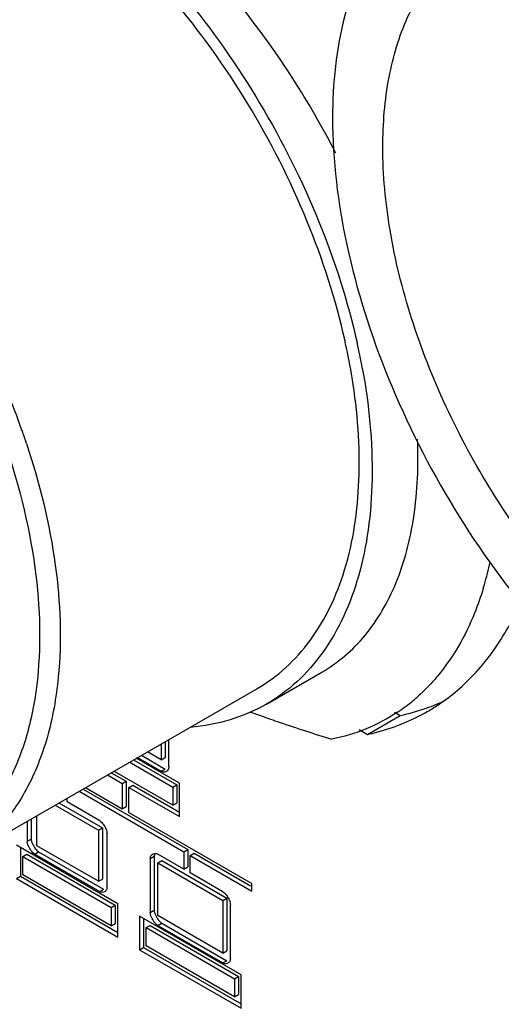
# Model space of a CAD drawing. Header units: inches. Extents: x 0 to 34, y 0 to 22.
# Tile 65 of 126: x 21.871 to 22.132, y 10.802 to 11.333. Entities that reach past the tile are written whole.
import ezdxf

# ---------------------------------------------------------------- set-up
doc = ezdxf.new("R2010")
doc.units = ezdxf.units.IN
doc.header["$LTSCALE"] = 1.87
doc.header["$MEASUREMENT"] = 0
doc.layers.get('0').update_dxf_attribs({"linetype": 'CONTINUOUS'})
doc.layers.add('02___PRT_ALL_AXES', color=7, linetype='CONTINUOUS')

msp = doc.modelspace()

# ---------------------------------------------------------------- linework, layer by layer
at = {"color": 7, "linetype": 'CONTINUOUS'}
for p, q in [((22.0046974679, 10.9636179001), (22.0345613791, 10.9808609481)), ((21.8383106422, 10.8789135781), (21.9997759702, 10.9721416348)), ((21.9478994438, 10.9421887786), (21.9478994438, 10.9335511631)), ((21.9500207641, 10.9434136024), (21.9500207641, 10.9347759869)), ((21.9519622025, 10.9297266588), (21.9519622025, 10.9445345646)), ((21.9478994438, 10.9335511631), (21.9404195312, 10.9378699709)), ((21.9308470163, 10.9323429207), (21.9541651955, 10.9188792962)), ((21.9329683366, 10.9335677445), (21.9562865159, 10.92010412)), ((21.9577007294, 10.9209202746), (21.9343822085, 10.9343840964)), ((21.935057, 10.9347737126), (21.9478994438, 10.9273586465)), ((21.9371783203, 10.9359985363), (21.9500207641, 10.9285834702)), ((21.9478994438, 10.9335511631), (21.9500207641, 10.9347759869)), ((21.9209005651, 10.9265999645), (21.9289244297, 10.9219670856)), ((21.9541651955, 10.9090260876), (21.922314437, 10.9274163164)), ((21.9478994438, 10.9273586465), (21.9500207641, 10.9285834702)), ((21.9485008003, 10.9270863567), (21.9478994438, 10.9273586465)), ((21.9513485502, 10.927874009), (21.9506486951, 10.9272724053)), ((21.9187792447, 10.9253751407), (21.9268031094, 10.9207422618)), ((21.9268031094, 10.9207422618), (21.9289244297, 10.9219670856)), ((21.9268031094, 10.9207422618), (21.9268031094, 10.9071990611)), ((21.9289244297, 10.9219670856), (21.9289244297, 10.9084238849)), ((21.9577007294, 10.9029023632), (21.9577007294, 10.9209202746)), ((21.9035160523, 10.9165623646), (21.9600538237, 10.883918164)), ((21.9056373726, 10.9177871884), (21.962175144, 10.8851429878)), ((21.9070512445, 10.9186035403), (21.9268031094, 10.9071990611)), ((21.9303386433, 10.9187008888), (21.9324599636, 10.9199257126)), ((21.9303386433, 10.9051576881), (21.9303386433, 10.9187008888)), ((21.9303386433, 10.9187008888), (21.9577007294, 10.9029023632)), ((21.9324599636, 10.9199257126), (21.9577007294, 10.9053520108)), ((21.9541651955, 10.9188792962), (21.9562865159, 10.92010412)), ((21.9541651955, 10.9188792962), (21.9541651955, 10.9090260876)), ((21.9562865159, 10.92010412), (21.9562865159, 10.9102509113)), ((21.8926674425, 10.9102985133), (21.9160908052, 10.8967741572)), ((21.8970869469, 10.9108022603), (21.8970869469, 10.9128436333)), ((21.9146379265, 10.9006685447), (21.8970869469, 10.9108022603)), ((21.9541651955, 10.9090260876), (21.9562865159, 10.9102509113)), ((21.8905461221, 10.9090736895), (21.9139694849, 10.8955493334)), ((21.9268031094, 10.9071990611), (21.9289244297, 10.9084238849)), ((21.9303386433, 10.9051576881), (21.9968498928, 10.8667549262)), ((21.8755653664, 10.9004239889), (21.8755653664, 10.8895956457)), ((21.8776866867, 10.9016488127), (21.8776866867, 10.8908204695)), ((21.8807089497, 10.8872192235), (21.8807089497, 10.9033938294)), ((21.9139694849, 10.8955493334), (21.9160908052, 10.8967741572)), ((21.9139694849, 10.8955493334), (21.9139694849, 10.8680150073)), ((21.9160908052, 10.8967741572), (21.9160908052, 10.8692398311)), ((21.8755653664, 10.8895956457), (21.8776866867, 10.8908204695)), ((21.9186281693, 10.864731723), (21.9186281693, 10.893779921)), ((21.9244500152, 10.8558885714), (21.8696963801, 10.8875026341)), ((21.8718177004, 10.8862778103), (21.8718177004, 10.8707106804)), ((21.8795457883, 10.8827024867), (21.8816671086, 10.8839273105)), ((21.9139694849, 10.8680150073), (21.8807089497, 10.8872192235)), ((21.8816671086, 10.8839273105), (21.9167592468, 10.8636655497)), ((21.9600538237, 10.883918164), (21.962175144, 10.8851429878)), ((21.9600538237, 10.883918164), (21.9600538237, 10.8745548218)), ((21.962175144, 10.8851429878), (21.962175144, 10.8757796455)), ((21.873231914, 10.8813789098), (21.8753532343, 10.8826037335)), ((21.873231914, 10.8715268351), (21.873231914, 10.8813789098)), ((21.873231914, 10.8813789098), (21.9209144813, 10.853847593)), ((21.8753532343, 10.8826037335), (21.9230358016, 10.8550724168)), ((21.8795457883, 10.8827024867), (21.9146379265, 10.8624407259)), ((21.9419833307, 10.8802949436), (21.944104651, 10.8815197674)), ((21.9419833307, 10.8802949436), (21.9419833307, 10.8512467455)), ((21.9432853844, 10.8827248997), (21.9443764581, 10.8830540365)), ((21.9442495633, 10.8824849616), (21.944104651, 10.8815197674)), ((21.944104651, 10.8815197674), (21.944104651, 10.8524715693)), ((21.9443764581, 10.8830540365), (21.9451451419, 10.8829949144)), ((21.9451451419, 10.8829949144), (21.9460580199, 10.8826358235)), ((21.9600538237, 10.8745548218), (21.9460580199, 10.8826358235)), ((21.9460580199, 10.8779422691), (21.9481793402, 10.8791670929)), ((21.9460580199, 10.8494874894), (21.9460580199, 10.8779422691)), ((21.9460580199, 10.8779422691), (21.9811609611, 10.8576742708)), ((21.9481793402, 10.8791670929), (21.9832822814, 10.8588990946)), ((21.9635893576, 10.881876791), (21.9657106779, 10.8831016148)), ((21.9635893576, 10.8725134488), (21.9635893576, 10.881876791)), ((21.9635893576, 10.881876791), (21.9968498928, 10.8626725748)), ((21.9657106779, 10.8831016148), (21.9961428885, 10.8655304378)), ((21.9600538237, 10.8745548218), (21.962175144, 10.8757796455)), ((21.8696963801, 10.8694858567), (21.8718177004, 10.8707106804)), ((21.8696963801, 10.8694858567), (21.9244500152, 10.837871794)), ((21.8718177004, 10.8707106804), (21.9244500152, 10.8403214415)), ((21.9209144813, 10.8439955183), (21.873231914, 10.8715268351)), ((21.9139694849, 10.8680150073), (21.9160908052, 10.8692398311)), ((21.9811501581, 10.8623740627), (21.9635893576, 10.8725134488)), ((21.9146379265, 10.8624407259), (21.9167592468, 10.8636655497)), ((21.9180223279, 10.8629463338), (21.9173442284, 10.8623700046)), ((21.9968498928, 10.8626725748), (21.9968498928, 10.8667549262)), ((21.9811609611, 10.8576742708), (21.9832822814, 10.8588990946)), ((21.9811609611, 10.8576742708), (21.9811609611, 10.8292194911)), ((21.9832822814, 10.8588990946), (21.9832822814, 10.8304443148)), ((21.9209144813, 10.853847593), (21.9230358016, 10.8550724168)), ((21.9209144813, 10.853847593), (21.9209144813, 10.8439955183)), ((21.9230358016, 10.8550724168), (21.9230358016, 10.8452203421)), ((21.9244500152, 10.837871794), (21.9244500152, 10.8558885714)), ((21.9419833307, 10.8512467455), (21.944104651, 10.8524715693)), ((21.9852248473, 10.8262796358), (21.9852248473, 10.8553278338)), ((21.9362076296, 10.8490998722), (21.9362076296, 10.8310830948)), ((21.9909612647, 10.8174858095), (21.9362076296, 10.8490998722)), ((21.9383289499, 10.8478750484), (21.9383289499, 10.8323079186)), ((21.9811609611, 10.8292194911), (21.9460580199, 10.8494874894)), ((21.9209144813, 10.8439955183), (21.9230358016, 10.8452203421)), ((21.9397431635, 10.8429761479), (21.9418644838, 10.8442009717)), ((21.9397431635, 10.8331240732), (21.9397431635, 10.8429761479)), ((21.9397431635, 10.8429761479), (21.9874257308, 10.8154448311)), ((21.9418644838, 10.8442009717), (21.9895470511, 10.8166696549)), ((21.9460580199, 10.8441903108), (21.9481793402, 10.8454151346)), ((21.9460580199, 10.8441903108), (21.9811501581, 10.82392855)), ((21.9481793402, 10.8454151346), (21.9832714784, 10.8251533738)), ((21.9362076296, 10.8310830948), (21.9383289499, 10.8323079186)), ((21.9362076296, 10.8310830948), (21.9909612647, 10.7994690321)), ((21.9383289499, 10.8323079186), (21.9909612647, 10.8019186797)), ((21.9874257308, 10.8055927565), (21.9397431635, 10.8331240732)), ((21.9811609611, 10.8292194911), (21.9832822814, 10.8304443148)), ((21.9811501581, 10.82392855), (21.9832714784, 10.8251533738)), ((21.9819433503, 10.8235984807), (21.9811501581, 10.82392855)), ((21.9874257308, 10.8154448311), (21.9895470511, 10.8166696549)), ((21.9874257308, 10.8154448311), (21.9874257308, 10.8055927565)), ((21.9895470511, 10.8166696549), (21.9895470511, 10.8068175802)), ((21.9909612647, 10.7994690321), (21.9909612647, 10.8174858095)), ((21.9874257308, 10.8055927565), (21.9895470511, 10.8068175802))]:
    msp.add_line(p, q, dxfattribs=at)
for centre, radius, start, end in [((21.6984480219, 11.0819783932), 0.3572182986, 12.3007580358, 12.5606421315), ((21.7149611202, 11.0853906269), 0.3403573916, 9.1712101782, 12.3317506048), ((21.6978293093, 11.0787453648), 0.364696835, 10.4628596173, 12.6734491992), ((21.4580734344, 10.9644703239), 0.439872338, 19.5829038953, 25.3357305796), ((21.4804856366, 10.9728950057), 0.4159330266, 19.1848216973, 19.5242944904), ((21.4842988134, 10.9742168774), 0.4118972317, 18.4001706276, 19.1854633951), ((21.9462240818, 11.0790995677), 0.1833771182, 343.8560705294, 347.7918555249), ((21.9579280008, 11.0758732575), 0.1712377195, 343.1382229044, 343.8041395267), ((22.0210970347, 11.0410193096), 0.0981963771, 303.6394917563, 309.8181953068), ((22.0200373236, 11.0423147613), 0.099869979, 309.8092431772, 311.250389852), ((22.2792344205, 11.7391000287), 0.8295608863, 250.0413676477, 250.5008284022), ((21.9445349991, 10.88056666), 0.0024938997, 120.0707191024, 141.0982917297), ((21.9826645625, 10.8260047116), 0.0025014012, 300.0792186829, 321.1514062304)]:
    msp.add_arc(centre, radius, start, end, dxfattribs=at)
for points, knots in [([(22.0422007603, 11.2609097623), (22.0280149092, 11.2885848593), (21.994830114, 11.3402092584), (21.9521334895, 11.3844761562), (21.9289393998, 11.4032808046)], [0, 0, 0, 0, 0.5101682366, 1, 1, 1, 1]), ([(21.9131449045, 11.394161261), (21.9302211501, 11.379484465), (21.9624508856, 11.3460578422), (22.0027479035, 11.2885990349), (22.0343007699, 11.2255833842), (22.0486383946, 11.1810131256), (22.0536407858, 11.1587577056)], [0, 0, 0, 0, 0.2427817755, 0.4978558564, 0.7540494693, 1, 1, 1, 1]), ([(22.0471167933, 11.15966366), (22.0421898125, 11.1817772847), (22.0278957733, 11.2260511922), (21.9962477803, 11.2884517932), (21.9557951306, 11.3449850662), (21.9234168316, 11.3775614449), (21.9062902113, 11.3916901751)], [0, 0, 0, 0, 0.2464943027, 0.5033379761, 0.75844029, 1, 1, 1, 1]), ([(22.1191173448, 11.3782425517), (22.1246995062, 11.3814661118), (22.1368760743, 11.386698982), (22.156893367, 11.390316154), (22.178381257, 11.3897662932), (22.2095984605, 11.3833266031), (22.2500706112, 11.3644435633), (22.2959761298, 11.3289686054), (22.3382707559, 11.2822077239), (22.3740947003, 11.2273086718), (22.4010311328, 11.1680274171), (22.4123146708, 11.1265057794), (22.4157675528, 11.1059949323)], [0, 0, 0, 0, 0.042867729, 0.0872131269, 0.1342779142, 0.1849299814, 0.2982754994, 0.4274488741, 0.568561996, 0.7156104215, 0.8616793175, 1, 1, 1, 1]), ([(22.0675502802, 11.2642592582), (22.0675502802, 11.2768797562), (22.0694619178, 11.300875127), (22.0791651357, 11.3338241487), (22.0931066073, 11.3565579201), (22.1071862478, 11.3704075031), (22.1150352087, 11.3758852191), (22.1191173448, 11.3782425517)], [0, 0, 0, 0, 0.2895893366, 0.5486291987, 0.7816339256, 0.8918350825, 1, 1, 1, 1]), ([(22.052015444, 11.3513997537), (22.0500530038, 11.3461193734), (22.0428675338, 11.3229623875), (22.0404074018, 11.2985073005), (22.0404074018, 11.279931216)], [0, 0, 0, 0, 0.2326894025, 1, 1, 1, 1]), ([(22.0404074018, 11.279931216), (22.0404074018, 11.2569827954), (22.0464114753, 11.2087974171), (22.0691061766, 11.1375835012), (22.1043557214, 11.0681573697), (22.1352074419, 11.0255077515), (22.152247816, 11.0057632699)], [0, 0, 0, 0, 0.2283452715, 0.4789223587, 0.7404843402, 1, 1, 1, 1]), ([(22.2645101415, 10.9486575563), (22.2515163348, 10.9543683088), (22.2255056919, 10.969322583), (22.1894252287, 10.9988896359), (22.1556930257, 11.035507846), (22.1257676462, 11.0776028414), (22.1009259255, 11.1233637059), (22.0822426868, 11.1708244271), (22.0705197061, 11.2179274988), (22.0675502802, 11.2492413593), (22.0675502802, 11.2642592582)], [0, 0, 0, 0, 0.1094185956, 0.2297132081, 0.3584007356, 0.4920818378, 0.6268852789, 0.758838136, 0.8842249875, 1, 1, 1, 1]), ([(22.0564622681, 11.1449736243), (22.0600957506, 11.125264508), (22.0630099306, 11.0959707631), (22.0602714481, 11.0582857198), (22.0537208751, 11.0260195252), (22.0409931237, 10.9972263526), (22.0217597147, 10.9752606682), (22.0105680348, 10.9670092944), (22.0046968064, 10.9636190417)], [0, 0, 0, 0, 0.300476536, 0.4374842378, 0.5650771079, 0.7935264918, 0.89835169, 1, 1, 1, 1]), ([(21.9997695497, 10.9721379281), (22.0052551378, 10.9753046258), (22.0157227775, 10.9829689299), (22.0338365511, 11.0032341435), (22.0496897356, 11.0375167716), (22.0566000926, 11.0864266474), (22.0539133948, 11.1213697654), (22.0509675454, 11.1396385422)], [0, 0, 0, 0, 0.1024954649, 0.2080578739, 0.4370809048, 0.700560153, 1, 1, 1, 1]), ([(21.8622917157, 11.1077329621), (21.8703290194, 11.0849016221), (21.881735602, 11.0404325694), (21.8832255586, 10.9942363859), (21.8805245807, 10.9729970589)], [0, 0, 0, 0, 0.5306295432, 1, 1, 1, 1]), ([(22.0345548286, 10.9808654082), (22.0433465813, 10.9859447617), (22.0597738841, 11.0000830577), (22.0765845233, 11.029646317), (22.0858513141, 11.0661541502), (22.0868747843, 11.0926517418), (22.0863160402, 11.1066130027)], [0, 0, 0, 0, 0.2138540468, 0.4452022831, 0.7057128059, 1, 1, 1, 1]), ([(21.8751378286, 11.1042330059), (21.8822409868, 11.0828792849), (21.8924550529, 11.0412343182), (21.8942390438, 10.998179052), (21.8922803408, 10.9781348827)], [0, 0, 0, 0, 0.5277237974, 1, 1, 1, 1]), ([(22.1218037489, 11.0262033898), (22.1204240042, 11.0216514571), (22.1145254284, 11.0047495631), (22.1055197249, 10.9888124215), (22.0970856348, 10.9787201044)], [0, 0, 0, 0, 0.2655902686, 1, 1, 1, 1]), ([(21.8922803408, 10.9781348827), (21.8912047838, 10.9671282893), (21.8875176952, 10.9462288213), (21.8764021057, 10.9177890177), (21.8601249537, 10.8946635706), (21.8458731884, 10.883280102), (21.8383106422, 10.8789135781)], [0, 0, 0, 0, 0.2833475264, 0.5404216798, 0.7762581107, 1, 1, 1, 1]), ([(22.0970856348, 10.9787201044), (22.096217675, 10.9776814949), (22.0927094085, 10.9736398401), (22.0888925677, 10.9698650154), (22.0858866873, 10.9672289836)], [0, 0, 0, 0, 0.252925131, 1, 1, 1, 1]), ([(21.8805245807, 10.9729970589), (21.8792485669, 10.9629630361), (21.8753263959, 10.9439136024), (21.8644679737, 10.9180542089), (21.8490631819, 10.8969974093), (21.8358156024, 10.8865644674), (21.8287994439, 10.8825142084)], [0, 0, 0, 0, 0.2814433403, 0.5379467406, 0.7745827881, 1, 1, 1, 1]), ([(22.0046968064, 10.9636190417), (21.9985525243, 10.9600711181), (21.9851631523, 10.9543027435), (21.9708427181, 10.951688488), (21.9635289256, 10.9510899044)], [0, 0, 0, 0, 0.491575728, 1, 1, 1, 1]), ([(22.0754944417, 10.9592669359), (22.0701808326, 10.9557332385), (22.0587201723, 10.9496514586), (22.046288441, 10.9459625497), (22.0399177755, 10.9446918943)], [0, 0, 0, 0, 0.4955421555, 1, 1, 1, 1]), ([(22.0023326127, 10.9571175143), (22.0054187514, 10.9560245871), (22.0178836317, 10.9516910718), (22.0304410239, 10.9476258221), (22.0399190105, 10.9446890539)], [0, 0, 0, 0, 0.2480923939, 1, 1, 1, 1]), ([(21.9506486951, 10.9272724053), (21.9503416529, 10.9270951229), (21.9496153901, 10.9268651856), (21.9488620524, 10.926965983), (21.9485008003, 10.9270863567)], [0, 0, 0, 0, 0.4821632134, 1, 1, 1, 1]), ([(21.9519622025, 10.9297266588), (21.9519622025, 10.9293799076), (21.9518646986, 10.9287134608), (21.9515448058, 10.9281182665), (21.9513485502, 10.927874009)], [0, 0, 0, 0, 0.5253129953, 1, 1, 1, 1]), ([(21.9146379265, 10.9006685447), (21.9149863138, 10.9004673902), (21.9156665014, 10.8999062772), (21.9168868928, 10.8984785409), (21.9176331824, 10.8971836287), (21.9180236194, 10.8962573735)], [0, 0, 0, 0, 0.2144196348, 0.4642399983, 1, 1, 1, 1]), ([(21.9180236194, 10.8962573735), (21.9182019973, 10.8958341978), (21.9184861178, 10.8950268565), (21.9186281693, 10.8941745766), (21.9186281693, 10.893779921)], [0, 0, 0, 0, 0.5378145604, 1, 1, 1, 1]), ([(21.8761713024, 10.8871080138), (21.8759924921, 10.8875330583), (21.875707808, 10.8883438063), (21.8755653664, 10.8891994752), (21.8755653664, 10.8895956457)], [0, 0, 0, 0, 0.5378832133, 1, 1, 1, 1]), ([(21.8776866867, 10.8908204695), (21.8776866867, 10.8904147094), (21.8778357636, 10.8895373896), (21.8784737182, 10.8877541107), (21.8792343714, 10.886452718), (21.8798511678, 10.8856489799)], [0, 0, 0, 0, 0.2144708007, 0.4644942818, 1, 1, 1, 1]), ([(21.8795457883, 10.8827024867), (21.8791981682, 10.8829031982), (21.8785197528, 10.8834634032), (21.8773033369, 10.8848896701), (21.8765604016, 10.8861830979), (21.8761713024, 10.8871080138)], [0, 0, 0, 0, 0.2143745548, 0.464106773, 1, 1, 1, 1]), ([(21.8798511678, 10.8856489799), (21.8801253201, 10.885291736), (21.8806754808, 10.8846573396), (21.8813315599, 10.8841210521), (21.8816671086, 10.8839273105)], [0, 0, 0, 0, 0.5375096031, 1, 1, 1, 1]), ([(21.9419833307, 10.8802949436), (21.9419833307, 10.880639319), (21.9420800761, 10.8813008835), (21.9423988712, 10.8818910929), (21.9425941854, 10.8821327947)], [0, 0, 0, 0, 0.5256610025, 1, 1, 1, 1]), ([(21.9173442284, 10.8623700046), (21.9169606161, 10.8621485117), (21.916003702, 10.8619022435), (21.9150641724, 10.8621946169), (21.9146379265, 10.8624407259)], [0, 0, 0, 0, 0.4736783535, 1, 1, 1, 1]), ([(21.9186281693, 10.864731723), (21.9186281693, 10.8643975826), (21.9185306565, 10.8637532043), (21.9182149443, 10.8631813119), (21.9180223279, 10.8629463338)], [0, 0, 0, 0, 0.5237511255, 1, 1, 1, 1]), ([(21.9811501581, 10.8623740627), (21.9815090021, 10.8621668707), (21.9822086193, 10.8615940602), (21.9834593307, 10.8601374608), (21.9842192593, 10.8588155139), (21.984614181, 10.8578706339)], [0, 0, 0, 0, 0.2160993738, 0.4659157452, 1, 1, 1, 1]), ([(21.984614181, 10.8578706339), (21.9847951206, 10.8574377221), (21.9850832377, 10.8566085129), (21.9852248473, 10.855734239), (21.9852248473, 10.8553278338)], [0, 0, 0, 0, 0.5358597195, 1, 1, 1, 1]), ([(21.944104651, 10.8524715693), (21.944104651, 10.8520531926), (21.9442539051, 10.8511520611), (21.9449010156, 10.8493254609), (21.9456778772, 10.8479965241), (21.9463085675, 10.8471782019)], [0, 0, 0, 0, 0.2161659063, 0.4661887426, 1, 1, 1, 1]), ([(21.9425952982, 10.848696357), (21.9424139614, 10.8491306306), (21.9421252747, 10.8499623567), (21.9419833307, 10.8508391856), (21.9419833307, 10.8512467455)], [0, 0, 0, 0, 0.5359001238, 1, 1, 1, 1]), ([(21.9460580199, 10.8441903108), (21.945699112, 10.8443975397), (21.9449995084, 10.8449706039), (21.9437492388, 10.8464282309), (21.9429900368, 10.8477510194), (21.9425952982, 10.848696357)], [0, 0, 0, 0, 0.2160849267, 0.465863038, 1, 1, 1, 1]), ([(21.9463085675, 10.8471782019), (21.9465899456, 10.8468131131), (21.9471572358, 10.8461630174), (21.9478332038, 10.8456149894), (21.9481793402, 10.8454151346)], [0, 0, 0, 0, 0.5355828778, 1, 1, 1, 1]), ([(21.9852248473, 10.8262796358), (21.9852248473, 10.8259342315), (21.9851278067, 10.8252706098), (21.9848084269, 10.824678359), (21.9846126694, 10.8244356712)], [0, 0, 0, 0, 0.5255671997, 1, 1, 1, 1]), ([(21.9839182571, 10.8238401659), (21.9836343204, 10.8236762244), (21.9829736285, 10.8234548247), (21.9822803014, 10.8235100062), (21.9819433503, 10.8235984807)], [0, 0, 0, 0, 0.4848383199, 1, 1, 1, 1])]:
    msp.add_open_spline(points, degree=3, knots=knots, dxfattribs=at)
at = {"layer": '02___PRT_ALL_AXES', "color": 7, "linetype": 'CONTINUOUS'}
for p, q in [((22.0738782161, 10.9592389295), (22.0769292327, 10.9574773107)), ((22.0592515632, 10.9472704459), (22.0769292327, 10.9574773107)), ((22.0546746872, 10.9499130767), (22.0592515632, 10.9472704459))]:
    msp.add_line(p, q, dxfattribs=at)
for centre, radius, start, end in [((22.0371927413, 11.053675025), 0.108652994, 303.5737490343, 310.4398588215), ((22.0543860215, 11.0653369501), 0.1101616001, 289.4170764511, 295.2125142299), ((22.0378820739, 11.0526678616), 0.1074326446, 299.9824559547, 303.5644889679), ((22.0529285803, 11.0697166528), 0.1147767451, 282.0700414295, 289.3764166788), ((22.0373250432, 11.0537048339), 0.1086092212, 292.3889262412, 299.9636105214)]:
    msp.add_arc(centre, radius, start, end, dxfattribs=at)
for points, knots in [([(22.1076704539, 10.9709806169), (22.1112846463, 10.9740575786), (22.1182104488, 10.9807673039), (22.1306965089, 10.996237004), (22.1380456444, 11.0096050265), (22.1421042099, 11.0189986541)], [0, 0, 0, 0, 0.2391856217, 0.4843531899, 1, 1, 1, 1]), ([(22.0592515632, 10.9472704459), (22.060928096, 10.9476294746), (22.0675341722, 10.9491956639), (22.0740021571, 10.9513493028), (22.0786933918, 10.953282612)], [0, 0, 0, 0, 0.2525648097, 1, 1, 1, 1])]:
    msp.add_open_spline(points, degree=3, knots=knots, dxfattribs=at)

doc.saveas('drawing.dxf')
